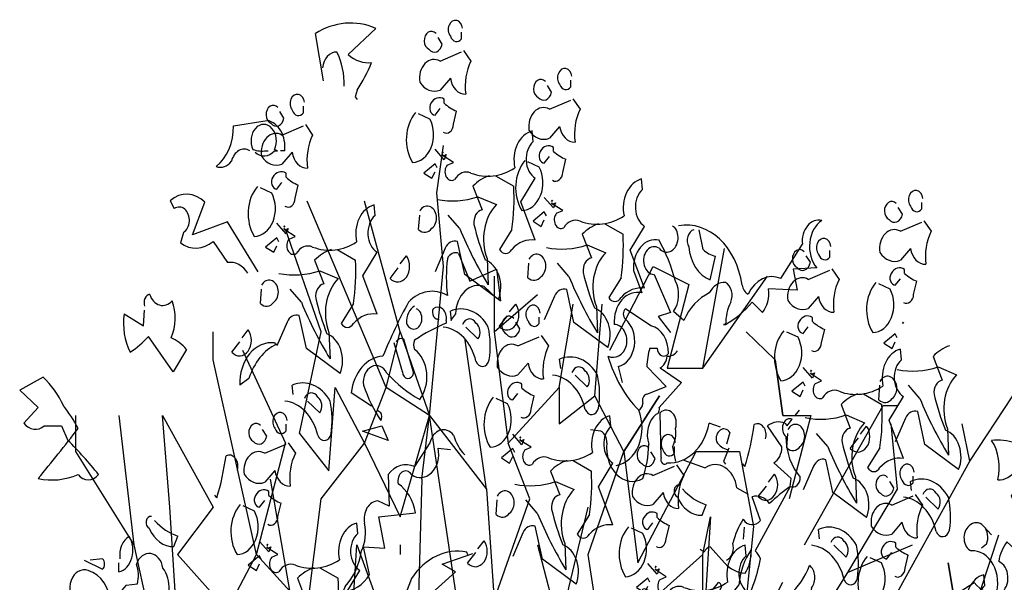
# Model space of a CAD drawing. Header units: metres. Extents: x 104013 to 108981, y 427946 to 428479.
# Tile 41 of 256: x 108727.38 to 108729.97, y 428218.91 to 428220.39. Entities that reach past the tile are written whole.
import ezdxf

# ---------------------------------------------------------------- set-up
doc = ezdxf.new("R2010")
doc.units = ezdxf.units.M
doc.layers.add('N-WE-GR-BOOM-SD', color=90, linetype='Continuous', lineweight=25)

# ---------------------------------------------------------------- blocks, each defined once
blk = doc.blocks.new('SGR-BOOM_S09_F_ZIJ-D')
at = {"linetype": 'Continuous', "flags": 128}
for points in [[(-1.0137, 12.2754), (-1.0752, 12.5522, -0.198578), (-0.6217, 12.5829), (-0.8292, 12.4292, 0.173447), (-0.6524, 12.3831, -0.044205), (-0.76, 12.2216), (-0.7754, 12.1832), (-0.76, 12.1678)], [(0.0313, 12.5835, 1.387421), (-0.061, 12.5374, 0.544022), (0.0236, 12.522), (0.0236, 12.5605)], [(-0.1686, 12.5528, 1.182175), (-0.2224, 12.4605, 0.588394), (-0.1225, 12.4913), (-0.1532, 12.5297)], [(-1.0214, 12.3523, -0.388977), (-0.9138, 12.4445, -0.162277), (-0.86, 12.2447)], [(0.0389, 12.4528), (0.0928, 12.3913, 0.185669), (0.0543, 12.1992, -0.373596), (-0.061, 12.2914), (-0.1379, 12.2222, -0.302765), (-0.2916, 12.2683, -0.609818), (-0.1379, 12.3913), (0.0236, 12.4451)], [(0.8525, 12.3027, 1.387421), (0.7603, 12.2565, 0.544022), (0.8448, 12.2412), (0.8448, 12.2796)], [(0.6527, 12.2719, 1.182175), (0.5989, 12.1797, 0.588394), (0.6988, 12.2104), (0.668, 12.2489)], [(-1.1574, 12.1514, 1.387421), (-1.2497, 12.1053, 0.544022), (-1.1651, 12.0899), (-1.1651, 12.1284)], [(-0.1148, 11.9762, 0.535172), (-0.0379, 12.0223), (-0.0149, 12.0992, -0.069427), (-0.1071, 12.1453), (-0.1071, 12.1684, 0.38205), (-0.207, 12.1453, 0.608597), (-0.1763, 12.0762), (-0.1379, 12.1146)], [(0.8602, 12.172), (0.914, 12.1105, 0.185669), (0.8756, 11.9183, -0.373596), (0.7603, 12.0106), (0.6834, 11.9414, -0.302765), (0.5297, 11.9875, -0.609818), (0.6834, 12.1105), (0.8448, 12.1643)], [(-1.3573, 12.1207, 1.182175), (-1.4111, 12.0285, 0.588394), (-1.3112, 12.0592), (-1.3419, 12.0976)], [(-0.3224, 12.0915, 0.392609), (-0.3454, 11.7994, 0.592926), (-0.2147, 12.0531), (-0.2993, 12.0838)], [(-1.5672, 11.868, 0.453766), (-1.7056, 11.8065, -0.265564), (-1.8209, 11.7758, 0.264557), (-1.6902, 12.0141), (-1.4365, 12.0448, -0.415939), (-1.3058, 11.868), (-1.3366, 11.868)], [(-1.5288, 11.8603, 0.366302), (-1.3827, 11.868), (-1.3597, 11.868), (-1.3827, 11.8757, 1.810471), (-1.5441, 11.8757, 0.099014), (-1.4442, 11.868), (-1.4288, 11.868)], [(-1.1498, 12.0208), (-1.0959, 11.9593, 0.185669), (-1.1344, 11.7671, -0.373596), (-1.2497, 11.8593), (-1.3266, 11.7901, -0.302765), (-1.4803, 11.8363, -0.609818), (-1.3266, 11.9593), (-1.1651, 12.0131)], [(0.2772, 11.7225), (0.4156, 11.661, -0.062256), (0.4002, 11.4074), (0.308, 11.2921, 0.511307), (0.4002, 11.2921, -0.211151), (0.577, 11.3459), (0.4694, 11.5688), (0.577, 11.7072, -0.569229), (0.5617, 11.9224), (0.554, 11.9839, 0.435181), (0.4233, 11.7687, -0.191376), (0.0928, 11.7379, 0.32045), (-0.0302, 11.6995, -0.867294), (-0.0841, 11.784), (-0.0379, 11.7994), (-0.1148, 11.8379), (-0.1225, 11.8455), (-0.1148, 11.8379), (-0.0917, 11.8455), (-0.1071, 11.8148), (-0.1763, 11.8763)], [(0.7065, 11.6954, 0.535172), (0.7833, 11.7415), (0.8064, 11.8184, -0.069427), (0.7142, 11.8645), (0.7142, 11.8876, 0.38205), (0.6142, 11.8645, 0.608597), (0.645, 11.7953), (0.6834, 11.8338)], [(0.4989, 11.8107, 0.392609), (0.4759, 11.5186, 0.592926), (0.6065, 11.7723), (0.522, 11.803)], [(-1.3035, 11.5442, 0.535172), (-1.2266, 11.5903), (-1.2036, 11.6672, -0.069427), (-1.2958, 11.7133), (-1.2958, 11.7363, 0.38205), (-1.3957, 11.7133, 0.608597), (-1.365, 11.6441), (-1.3266, 11.6825)], [(0.2311, 11.7225, 0.100235), (0.1081, 11.661), (0.1773, 11.5227, 0.4142), (0.1158, 11.4381, 0.044708), (0.2004, 11.2306, -0.471497), (0.3003, 10.9999), (0.0466, 11.146), (-0.0072, 11.3382, 0.343094), (-0.0994, 11.2997), (-0.1763, 11.1614)], [(1.0985, 11.4417), (1.2369, 11.3802, -0.062256), (1.2215, 11.1265), (1.1293, 11.0112, 0.511307), (1.2215, 11.0112, -0.211151), (1.3983, 11.065), (1.2907, 11.288), (1.3983, 11.4263, -0.569229), (1.383, 11.6416), (1.3753, 11.7031, 0.435181), (1.2446, 11.4878, -0.191376), (0.914, 11.4571, 0.32045), (0.791, 11.4186, -0.867294), (0.7372, 11.5032), (0.7833, 11.5186), (0.7065, 11.557), (0.6988, 11.5647), (0.7065, 11.557), (0.7295, 11.5647), (0.7142, 11.5339), (0.645, 11.5954)], [(-1.5111, 11.6595, 0.392609), (-1.5341, 11.3674, 0.592926), (-1.4034, 11.621), (-1.488, 11.6518)], [(3.4893, 11.5898, 1.387421), (3.397, 11.5436, 0.544022), (3.4816, 11.5283), (3.4816, 11.5667)], [(-1.5057, 11.1608), (-1.7363, 11.4529), (-1.9977, 11.376), (-1.9054, 11.5682, 0.323273), (-2.1668, 11.5759), (-2.1361, 11.5298, -1.034378), (-2.0669, 11.3914), (-2.0899, 11.3299, 0.280991), (-1.8439, 11.3376), (-1.7363, 11.2146, -0.26123), (-1.5826, 11.1531)], [(-0.1609, 11.5842, 0.105667), (0.1466, 11.5996), (0.2849, 11.5534, 0.355026), (0.2157, 11.2383), (0.2234, 11.0845, -0.043289), (0.0082, 11.4151), (-0.0764, 11.4919)], [(3.2894, 11.559, 1.182175), (3.2356, 11.4668, 0.588394), (3.3355, 11.4975), (3.3048, 11.5359)], [(-0.9114, 11.2905), (-0.7731, 11.229, -0.062256), (-0.7885, 10.9753), (-0.8807, 10.86, 0.511307), (-0.7885, 10.86, -0.211151), (-0.6116, 10.9138), (-0.7193, 11.1367), (-0.6116, 11.2751, -0.569229), (-0.627, 11.4903), (-0.6347, 11.5518, 0.435181), (-0.7654, 11.3366, -0.191376), (-1.0959, 11.3059, 0.32045), (-1.2189, 11.2674, -0.867294), (-1.2727, 11.352), (-1.2266, 11.3674), (-1.3035, 11.4058), (-1.3112, 11.4135), (-1.3035, 11.4058), (-1.2804, 11.4135), (-1.2958, 11.3827), (-1.365, 11.4442)], [(-0.2916, 11.515, -1.247314), (-0.1994, 11.4151, -0.380188), (-0.2993, 11.4074), (-0.2916, 11.4919)], [(1.6537, 11.4298, -0.4021), (2.1304, 11.0839, 0.236053), (2.1765, 11.0301, -0.350769), (2.4225, 11.1223), (2.5839, 11.3222, -0.513931), (2.73, 11.4606, 0.519897), (2.6915, 11.1838), (2.5147, 11.1762), (2.5455, 11.0532), (2.3302, 11.0608, -0.233566), (2.2841, 10.9225), (2.2072, 10.984, -0.081039), (2.0074, 10.8533), (1.992, 10.8533), (2.0074, 10.8533, -0.147995), (2.0458, 10.984, 0.442368), (2.0074, 11.0993, 0.265564), (1.8844, 11.0378, 0.169403), (1.6922, 10.8764), (1.6153, 10.9302, 0.349014), (1.6307, 11.107, 0.066803), (1.5077, 11.3453, 0.501038), (1.3155, 11.1685), (1.377, 11.0378, 0.492294), (1.1694, 10.8533, -0.5), (1.2617, 10.7303, -0.4142), (1.1233, 10.6688, 0.138321), (1.3539, 10.3536, -0.529709), (1.1848, 10.0308)], [(3.497, 11.4591), (3.5508, 11.3976, 0.185669), (3.5123, 11.2054, -0.373596), (3.397, 11.2976), (3.3202, 11.2285, -0.302765), (3.1664, 11.2746, -0.609818), (3.3202, 11.3976), (3.4816, 11.4514)], [(1.0524, 11.4417, 0.100235), (0.9294, 11.3802), (0.9986, 11.2418, 0.4142), (0.9371, 11.1573, 0.044708), (1.0217, 10.9497, -0.471497), (1.1216, 10.7191), (0.8679, 10.8652), (0.8141, 11.0573, 0.343094), (0.7219, 11.0189), (0.645, 10.8805)], [(1.6076, 11.4298), (1.623, 11.4221, -1.00415), (1.5077, 11.2992, 1.247116), (1.4692, 11.1454), (1.5922, 10.9225), (1.5, 10.8994), (1.5922, 10.8072)], [(1.7691, 11.4068, 0.54657), (1.7306, 11.3068, 0.310577), (1.892, 11.1147), (1.9305, 11.253, -0.131805), (1.8382, 11.2915), (1.8075, 11.4068)], [(2.7977, 11.3089, 1.387421), (2.7054, 11.2628, 0.544022), (2.79, 11.2474), (2.79, 11.2859)], [(-0.9576, 11.2905, 0.100235), (-1.0806, 11.229), (-1.0114, 11.0906, 0.4142), (-1.0729, 11.0061, 0.044708), (-0.9883, 10.7985, -0.471497), (-0.8884, 10.5679), (-1.1421, 10.7139), (-1.1959, 10.9061, 0.343094), (-1.2881, 10.8677), (-1.365, 10.7293)], [(0.6604, 11.3033, 0.105667), (0.9678, 11.3187), (1.1062, 11.2726, 0.355026), (1.037, 10.9574), (1.0447, 10.8037, -0.043289), (0.8295, 11.1342), (0.7449, 11.2111)], [(2.5978, 11.2782, 1.182175), (2.544, 11.1859, 0.588394), (2.6439, 11.2167), (2.6132, 11.2551)], [(-0.6524, 10.3767), (-0.8062, 10.4536, -0.357925), (-0.5679, 10.6688, -0.02861), (-0.3757, 10.984, -0.284912), (-0.0836, 11.0224, -0.072906), (-0.0836, 11.2377, -0.350769), (0.001, 11.2684), (0.0855, 11.107), (0.2854, 11.1762), (0.3162, 10.9917, -0.042465), (0.1932, 11.0762, 0.482147), (-0.0221, 10.9148), (-0.0605, 10.8764)], [(-0.4377, 11.2075), (-0.3915, 11.2536, -0.939438), (-0.5145, 11.1229), (-0.453, 11.1844)], [(0.5297, 11.2341, -1.247314), (0.6219, 11.1342, -0.380188), (0.522, 11.1265), (0.5297, 11.2111)], [(-1.3496, 11.1521, 0.105667), (-1.0421, 11.1675), (-0.9038, 11.1214, 0.355026), (-0.9729, 10.8062), (-0.9653, 10.6524, -0.043289), (-1.1805, 10.983), (-1.2651, 11.0599)], [(2.8054, 11.1782), (2.8592, 11.1167, 0.185669), (2.8207, 10.9246, -0.373596), (2.7054, 11.0168), (2.6286, 10.9476, -0.302765), (2.4748, 10.9937, -0.609818), (2.6286, 11.1167), (2.79, 11.1705)], [(3.3432, 10.9825, 0.535172), (3.4201, 11.0286), (3.4432, 11.1055, -0.069427), (3.3509, 11.1516), (3.3509, 11.1746, 0.38205), (3.251, 11.1516, 0.608597), (3.2817, 11.0824), (3.3202, 11.1208)], [(-1.4803, 11.0829, -1.247314), (-1.3881, 10.983, -0.380188), (-1.488, 10.9753), (-1.4803, 11.0599)], [(3.1357, 11.0978, 0.392609), (3.1126, 10.8057, 0.592926), (3.2433, 11.0593), (3.1587, 11.0901)], [(-2.359, 10.9609, -0.480621), (-2.3206, 11.0301, 0.516449), (-2.1514, 10.9917, -0.249695), (-2.1591, 10.7764, -0.105927), (-2.0438, 10.7072), (-2.1437, 10.5766), (-2.3282, 10.7841, -0.054871), (-2.4666, 10.6919, -0.192581), (-2.5127, 10.9148), (-2.3667, 10.8456), (-2.359, 10.9379)], [(-0.1451, 10.884, -0.618027), (-0.1912, 10.9455, -0.649872), (-0.0913, 10.8764), (-0.0913, 10.861, 0.048447), (-0.3296, 10.761, 0.291199), (-0.3296, 10.7072, -0.493149), (-0.2911, 10.4151, -0.073044), (-0.5371, 10.5689, 0.819794), (-0.7139, 10.4997, 0.07692), (-0.5832, 10.2921, 0.333328), (-0.5832, 10.3382), (-0.614, 10.3536)], [(-0.3296, 10.9609, 0.326447), (-0.3911, 10.861, 1.475342), (-0.3142, 10.9455)], [(-0.0533, 10.877), (-0.061, 10.9308, -0.333328), (0.2234, 10.8385, -0.121552), (0.2311, 10.6463, -0.690201), (0.1312, 10.6386, 0.310577), (-0.1148, 10.8385)], [(0.3836, 10.9267), (0.4297, 10.9728, -0.939438), (0.3067, 10.8421), (0.3682, 10.9036)], [(0.6148, 10.92, 1.387421), (0.5225, 10.8739, 0.544022), (0.6071, 10.8586), (0.6071, 10.897)], [(1.3539, 10.3536, 0.333328), (1.3847, 10.3921, -0.5), (1.4154, 10.4459), (1.5615, 10.492), (1.4154, 10.6073, -0.099014), (1.4385, 10.7149), (1.4923, 10.7149, 0.663971), (1.5769, 10.6842, 0.376755), (1.4462, 10.8456), (1.254, 10.9455, 0.5), (1.254, 10.884, -0.682281), (1.2002, 10.6073), (1.2309, 10.5151)], [(0.0313, 10.8539, -0.568253), (0.1312, 10.8616, -0.489075), (0.1466, 10.7693), (0.0543, 10.8385)], [(0.4149, 10.8893, 1.182175), (0.3611, 10.7971, 0.588394), (0.4611, 10.8278), (0.4303, 10.8662)], [(2.6516, 10.7016, 0.535172), (2.7285, 10.7477), (2.7515, 10.8246, -0.069427), (2.6593, 10.8707), (2.6593, 10.8938, 0.38205), (2.5594, 10.8707, 0.608597), (2.5901, 10.8016), (2.6286, 10.84)], [(-1.6264, 10.7754), (-1.5802, 10.8216, -0.939438), (-1.7032, 10.6909), (-1.6417, 10.7524)], [(-0.4679, 10.7534, -0.302765), (-0.4141, 10.7687), (-0.3372, 10.5689, -0.816528), (-0.4218, 10.5766), (-0.4833, 10.7457)], [(0.6225, 10.7894), (0.6763, 10.7279, 0.185669), (0.6379, 10.5357, -0.373596), (0.5225, 10.6279), (0.4457, 10.5587, -0.302765), (0.2919, 10.6049, -0.609818), (0.4457, 10.7279), (0.6071, 10.7817)], [(2.4441, 10.8169, 0.392609), (2.421, 10.5248, 0.592926), (2.5517, 10.7785), (2.4671, 10.8092)], [(-1.375, 10.738), (-1.3673, 10.738, 0.20787), (-1.5749, 10.5381), (-1.6441, 10.4997, -0.455139), (-1.3827, 10.7457), (-1.375, 10.738)], [(3.0437, 10.4479), (3.182, 10.3864, -0.062256), (3.1667, 10.1328), (3.0744, 10.0175, 0.511307), (3.1667, 10.0175, -0.211151), (3.3435, 10.0713), (3.2358, 10.2942), (3.3435, 10.4326, -0.569229), (3.3281, 10.6478), (3.3204, 10.7093, 0.435181), (3.1897, 10.4941, -0.191376), (2.8592, 10.4633, 0.32045), (2.7362, 10.4249, -0.867294), (2.6824, 10.5094), (2.7285, 10.5248), (2.6516, 10.5633), (2.6439, 10.5709), (2.6516, 10.5633), (2.6747, 10.5709), (2.6593, 10.5402), (2.5901, 10.6017)], [(3.6891, 10.7288, 0.100235), (3.5661, 10.6673), (3.6353, 10.5289, 0.4142), (3.5738, 10.4444, 0.044708), (3.6584, 10.2368, -0.471497), (3.7583, 10.0062), (3.5046, 10.1522), (3.4508, 10.3444, 0.343094), (3.3586, 10.306), (3.2817, 10.1676)], [(0.768, 10.5961), (0.7603, 10.6499, -0.333328), (1.0447, 10.5577, -0.121552), (1.0524, 10.3655, -0.690201), (0.9525, 10.3578, 0.310577), (0.7065, 10.5577)], [(1.6461, 10.6995, -0.243835), (1.5692, 10.6688, -0.263626), (1.5154, 10.5996), (1.6768, 10.5151), (1.5077, 10.369, -0.535172), (1.4846, 10.3306, 0.371796), (1.4308, 10.1538, -0.090164), (1.3847, 9.9539, -0.594772), (1.1156, 10.1614, 0.312363), (1.0695, 10.2306), (0.9926, 10.2383)], [(0.8525, 10.573, -0.568253), (0.9525, 10.5807, -0.489075), (0.9678, 10.4885), (0.8756, 10.5577)], [(3.2971, 10.5904, 0.105667), (3.6046, 10.6058), (3.743, 10.5597, 0.355026), (3.6738, 10.2445), (3.6815, 10.0907, -0.043289), (3.4662, 10.4213), (3.3817, 10.4982)], [(-2.9355, 10.1768, -0.033035), (-2.7049, 9.9769, -0.399994), (-2.8587, 9.9769, -0.122452), (-3.1585, 9.9539, 0.012192), (-2.8587, 10.246, 0.056335), (-2.9663, 10.3767, 0.100357), (-3.12, 10.5458), (-3.2968, 10.4689), (-3.1585, 10.369), (-3.2661, 10.2767, 0.349121), (-3.1123, 10.2614), (-2.9817, 10.2614), (-2.9355, 10.1768)], [(3.1664, 10.5212, -1.247314), (3.2587, 10.4213, -0.380188), (3.1587, 10.4136), (3.1664, 10.4982)], [(-1.242, 10.4449), (-1.2497, 10.4987, -0.333328), (-0.9653, 10.4064, -0.121552), (-0.9576, 10.2143, -0.690201), (-1.0575, 10.2066, 0.310577), (-1.3035, 10.4064)], [(0.4687, 10.3128, 0.535172), (0.5456, 10.3589), (0.5687, 10.4358, -0.069427), (0.4764, 10.4819), (0.4764, 10.5049, 0.38205), (0.3765, 10.4819, 0.608597), (0.4072, 10.4127), (0.4457, 10.4511)], [(-1.1574, 10.4218, -0.568253), (-1.0575, 10.4295, -0.489075), (-1.0421, 10.3373), (-1.1344, 10.4064)], [(0.2612, 10.4281, 0.392609), (0.2381, 10.136, 0.592926), (0.3688, 10.3896), (0.2842, 10.4204)], [(2.9975, 10.4479, 0.100235), (2.8745, 10.3864), (2.9437, 10.2481, 0.4142), (2.8822, 10.1635, 0.044708), (2.9668, 9.956, -0.471497), (3.0667, 9.7253), (2.813, 9.8714), (2.7592, 10.0636, 0.343094), (2.667, 10.0251), (2.5901, 9.8868)], [(-1.2871, 10.2935, 1.387421), (-1.3794, 10.2474, 0.544022), (-1.2948, 10.2321), (-1.2948, 10.2705)], [(0.8608, 10.0591), (0.9992, 9.9976, -0.062256), (0.9838, 9.7439), (0.8915, 9.6286, 0.511307), (0.9838, 9.6286, -0.211151), (1.1606, 9.6824), (1.053, 9.9053), (1.1606, 10.0437, -0.569229), (1.1452, 10.2589), (1.1375, 10.3204, 0.435181), (1.0068, 10.1052, -0.191376), (0.6763, 10.0745, 0.32045), (0.5533, 10.036, -0.867294), (0.4995, 10.1206), (0.5456, 10.136), (0.4687, 10.1744), (0.4611, 10.1821), (0.4687, 10.1744), (0.4918, 10.1821), (0.4764, 10.1513), (0.4072, 10.2128)], [(1.9689, 10.2537), (1.8844, 10.2767, -0.35936), (1.5692, 10.0461, -0.872879), (1.5231, 10.0769), (1.5154, 10.3382, -0.762802), (1.6307, 10.246, -0.205246), (1.6076, 10.1384), (1.6307, 10.0538)], [(2.015, 9.4773, 0.4142), (2.0612, 9.5772, -0.085083), (2.138, 9.7156, 0.409286), (2.2687, 9.7079), (2.2072, 9.8463, -0.286789), (2.3379, 9.8078, -0.035156), (2.4917, 9.9078), (2.4993, 9.9539), (2.3687, 10.0461, 0.308105), (2.4302, 10.1384), (2.3225, 10.2614, -0.220123), (2.4532, 10.2767), (2.4686, 10.2614), (2.507, 10.2998, 0.907883), (2.4609, 10.1999, 0.222046), (2.5685, 9.9616, -0.523941), (2.4917, 9.9078), (2.2303, 9.5311, -0.099014), (2.2687, 9.485, -0.106323), (2.1304, 9.1929, -0.326889), (2.1611, 8.993), (2.1534, 8.9853), (1.9382, 9.1698), (2.1073, 9.3312, -0.165176), (2.1995, 9.5388, -0.200851), (2.1534, 9.4004, -0.173203), (1.9997, 9.4619), (1.892, 9.5542, 0.236053), (1.8459, 9.5234), (1.8152, 9.5388)], [(2.6055, 10.3096, 0.105667), (2.913, 10.3249), (3.0513, 10.2788, 0.355026), (2.9822, 9.9636), (2.9899, 9.8099, -0.043289), (2.7746, 10.1405), (2.69, 10.2173)], [(-1.487, 10.2628, 1.182175), (-1.5408, 10.1706, 0.588394), (-1.4409, 10.2013), (-1.4716, 10.2397)], [(2.0227, 10.123, -0.178345), (1.9382, 10.1691, -0.817993), (2.0381, 10.2229), (2.015, 10.1538)], [(2.3066, 10.1848, 0.651581), (2.222, 10.2694, -0.045349), (2.1528, 10.0234), (2.1374, 10.0388)], [(2.4748, 10.2404, -1.247314), (2.5671, 10.1405, -0.380188), (2.4671, 10.1328), (2.4748, 10.2173)], [(3.0204, 10.2137), (3.0665, 10.2599, -0.939438), (2.9435, 10.1292), (3.005, 10.1907)], [(0.0471, 10.0923, -0.140045), (-0.0374, 10.2076, 0.57489), (-0.2143, 10.1614), (-0.3296, 10.0231, 0.29335), (-0.5294, 9.9769), (-0.5217, 9.7925), (-0.6063, 9.8232, 0.477875), (-0.7062, 9.6925, -0.21463), (-0.7293, 9.5311, -0.178345), (-0.8523, 9.3235), (-0.8677, 9.2928, 0.217789), (-0.6678, 9.3927), (-0.7139, 9.5542), (-0.5525, 9.5465), (-0.5986, 9.731), (-0.3219, 9.754, 0.213028), (-0.4526, 9.9231, -0.817993), (-0.3526, 9.9769, 0.658905), (-0.1528, 10.1307), (-0.0605, 10.123)], [(1.6306, 10.1639, 1.387421), (1.5383, 10.1178, 0.544022), (1.6229, 10.1024), (1.6229, 10.1409)], [(-1.2794, 10.1629), (-1.2256, 10.1014, 0.185669), (-1.2641, 9.9092, -0.373596), (-1.3794, 10.0014), (-1.4562, 9.9322, -0.302765), (-1.61, 9.9784, -0.609818), (-1.4562, 10.1014), (-1.2948, 10.1552)], [(1.4307, 10.1332, 1.182175), (1.3769, 10.0409, 0.588394), (1.4768, 10.0717), (1.4461, 10.1101)], [(4.229, 10.1538, -0.489075), (4.0522, 9.9462, 0.257034), (4.006, 10.1768, -0.076462), (4.1828, 10.1614), (4.2136, 10.1538)], [(-1.6618, 10.0017, 0.651581), (-1.7463, 10.0863, -0.045349), (-1.8155, 9.8403), (-1.8309, 9.8557)], [(0.8147, 10.0591, 0.100235), (0.6917, 9.9976), (0.7609, 9.8592, 0.4142), (0.6994, 9.7747, 0.044708), (0.7839, 9.5671, -0.471497), (0.8838, 9.3365), (0.6302, 9.4825), (0.5764, 9.6747, 0.343094), (0.4841, 9.6363), (0.4072, 9.4979)], [(1.6383, 10.0332), (1.6921, 9.9717, 0.185669), (1.6537, 9.7796, -0.373596), (1.5383, 9.8718), (1.4615, 9.8026, -0.302765), (1.3077, 9.8488, -0.609818), (1.4615, 9.9717), (1.6229, 10.0256)], [(1.6922, 10.0615), (1.8536, 10.0154, -0.510468), (2.0919, 9.9001), (2.1765, 9.8616)], [(3.4244, 9.9911, 1.387421), (3.3322, 9.945, 0.544022), (3.4167, 9.9296), (3.4167, 9.968)], [(2.3287, 9.9329), (2.3749, 9.979, -0.939438), (2.2519, 9.8483), (2.3134, 9.9098)], [(3.2246, 9.9604, 1.182175), (3.1708, 9.8681, 0.588394), (3.2707, 9.8989), (3.2399, 9.9373)], [(0.4226, 9.9207, 0.105667), (0.7301, 9.9361), (0.8685, 9.89, 0.355026), (0.7993, 9.5748), (0.807, 9.421, -0.043289), (0.5917, 9.7516), (0.5072, 9.8285)], [(1.6608, 9.9158, 0.926025), (1.6455, 9.8466, 0.286789), (1.83, 9.739), (1.8607, 9.8004, -0.120178), (1.6839, 9.8927)], [(3.4047, 9.8832), (3.397, 9.937, -0.333328), (3.6815, 9.8448, -0.121552), (3.6891, 9.6526, -0.690201), (3.5892, 9.6449, 0.310577), (3.3432, 9.8448)], [(3.7062, 9.262), (3.8754, 9.3466, 0.25), (4.0752, 9.2851, 0.663467), (4.0598, 9.4696, -0.148178), (4.1213, 9.5849), (4.2059, 9.5234, 0.057068), (4.2367, 9.754, -0.099014), (4.1521, 9.854), (4.2905, 9.9462)], [(-1.4332, 9.6863, 0.535172), (-1.3563, 9.7324), (-1.3332, 9.8093, -0.069427), (-1.4255, 9.8554), (-1.4255, 9.8784, 0.38205), (-1.5254, 9.8554, 0.608597), (-1.4947, 9.7862), (-1.4562, 9.8246)], [(0.2919, 9.8515, -1.247314), (0.3842, 9.7516, -0.380188), (0.2842, 9.7439), (0.2919, 9.8285)], [(3.4321, 9.8604), (3.4859, 9.7989, 0.185669), (3.4475, 9.6067, -0.373596), (3.3322, 9.699), (3.2553, 9.6298, -0.302765), (3.1016, 9.6759, -0.609818), (3.2553, 9.7989), (3.4167, 9.8527)], [(3.4893, 9.8601, -0.568253), (3.5892, 9.8678, -0.489075), (3.6046, 9.7756), (3.5123, 9.8448)], [(-1.6407, 9.8016, 0.392609), (-1.6638, 9.5095, 0.592926), (-1.5331, 9.7631), (-1.6177, 9.7939)], [(-2.3075, 9.7327, 0.926025), (-2.3229, 9.6635, 0.286789), (-2.1384, 9.5559), (-2.1076, 9.6174, -0.120178), (-2.2844, 9.7096)], [(1.4845, 9.5566, 0.535172), (1.5614, 9.6028), (1.5845, 9.6796, -0.069427), (1.4922, 9.7258), (1.4922, 9.7488, 0.38205), (1.3923, 9.7258, 0.608597), (1.423, 9.6566), (1.4615, 9.695)], [(-1.0411, 9.4326), (-0.9028, 9.3711, -0.062256), (-0.9181, 9.1174), (-1.0104, 9.0021, 0.511307), (-0.9181, 9.0021, -0.211151), (-0.7413, 9.0559), (-0.8489, 9.2788), (-0.7413, 9.4172, -0.569229), (-0.7567, 9.6324), (-0.7644, 9.6939, 0.435181), (-0.8951, 9.4787, -0.191376), (-1.2256, 9.448, 0.32045), (-1.3486, 9.4095, -0.867294), (-1.4024, 9.4941), (-1.3563, 9.5095), (-1.4332, 9.5479), (-1.4409, 9.5556), (-1.4332, 9.5479), (-1.4101, 9.5556), (-1.4255, 9.5248), (-1.4947, 9.5863)], [(1.277, 9.6719, 0.392609), (1.2539, 9.3798, 0.592926), (1.3846, 9.6335), (1.3, 9.6643)], [(2.7131, 9.6023), (2.7054, 9.6562, -0.333328), (2.9899, 9.5639, -0.121552), (2.9975, 9.3717, -0.690201), (2.8976, 9.364, 0.310577), (2.6516, 9.5639)], [(4.0368, 9.2697, 0.559616), (3.8523, 9.5311, -0.630219), (3.8369, 9.6771, -0.808411), (3.9676, 9.5695), (3.9292, 9.5465)], [(-2.5435, 9.485, -0.350769), (-2.4743, 9.6156, -0.561172), (-2.5512, 9.4081), (-2.5512, 9.4619)], [(2.7977, 9.5793, -0.568253), (2.8976, 9.587, -0.489075), (2.913, 9.4947), (2.8207, 9.5639)], [(0.1459, 9.544), (0.192, 9.5902, -0.939438), (0.069, 9.4595), (0.1305, 9.521)], [(1.8766, 9.303), (2.015, 9.2415, -0.062256), (1.9996, 8.9878), (1.9073, 8.8725, 0.511307), (1.9996, 8.8725, -0.211151), (2.1764, 8.9263), (2.0688, 9.1492), (2.1764, 9.2876, -0.569229), (2.161, 9.5028), (2.1533, 9.5643, 0.435181), (2.0226, 9.3491, -0.191376), (1.6921, 9.3183, 0.32045), (1.5691, 9.2799, -0.867294), (1.5153, 9.3645), (1.5614, 9.3798), (1.4845, 9.4183), (1.4768, 9.426), (1.4845, 9.4183), (1.5076, 9.426), (1.4922, 9.3952), (1.423, 9.4567)], [(3.2784, 9.3838, 0.535172), (3.3553, 9.4299), (3.3783, 9.5068, -0.069427), (3.2861, 9.5529), (3.2861, 9.576, 0.38205), (3.1861, 9.5529, 0.608597), (3.2169, 9.4837), (3.2553, 9.5222)], [(-3.0508, 8.501), (-3.1969, 8.6163), (-3.0508, 8.6701, -0.43013), (-3.2046, 8.8392, -0.263626), (-3.1508, 8.9084), (-2.9586, 8.8623, 0.489075), (-2.9893, 8.9776, -0.178345), (-3.0278, 9.0391, -0.14975), (-2.874, 9.2236, -0.856918), (-2.7818, 9.4158, -0.338852), (-2.6127, 9.2159), (-2.6204, 9.1929, -0.055374), (-2.4974, 9.3312), (-2.4128, 9.3389, 0.195877), (-2.4205, 9.4542, -0.724503), (-2.2206, 9.4312, -0.43483), (-2.236, 9.1852, 0.345184), (-2.236, 8.9622, -0.544022), (-2.3359, 8.893), (-2.359, 8.8777, -0.362045), (-2.2821, 8.6855, 0.396576), (-2.2744, 8.5471, 0.236053), (-2.1745, 8.5241), (-2.113, 8.4626, 0.401123), (-2.3282, 8.3549), (-2.2667, 8.3242), (-2.4205, 8.1397, 0.137604), (-2.1899, 8.1551, 0.396027), (-2.2206, 7.8091, 0.180374), (-2.0669, 7.9936, -0.463791), (-2.0131, 7.9321), (-2.0054, 7.8322, 0.051575), (-1.8747, 7.9091), (-1.7978, 7.8706, -0.023788), (-1.7056, 8.0167), (-1.6287, 8.0013, 0.368179), (-1.5749, 7.8168, 0.264557), (-1.5441, 7.986), (-1.5057, 8.0013)], [(0.0702, 9.508), (0.0625, 9.5234, 0.262833), (-0.3526, 9.3697), (-0.4141, 9.2467, 0.194489), (-0.7293, 9.0237), (-0.614, 8.9469), (-0.9753, 8.6778, -0.535172), (-0.983, 8.7316), (-0.8139, 8.8854), (-0.8523, 8.9238, -0.445358), (-1.1137, 8.8162, -0.112671), (-0.86, 8.9776, 0.498764), (-0.8523, 9.116, 0.269211), (-1.1905, 9.0391), (-1.2136, 8.7701), (-0.7985, 8.5241, 0.212448), (-0.7139, 8.3165), (-0.5448, 8.2473, -0.669449), (-0.3603, 8.1013, 0.362045), (-0.5064, 8.1704, -1.319412), (-0.6371, 8.0628, 0.480621), (-0.76, 8.0167, -0.538818), (-0.737, 7.7477), (-0.76, 7.7477)], [(3.0708, 9.4991, 0.392609), (3.0478, 9.207, 0.592926), (3.1784, 9.4607), (3.0939, 9.4914)], [(-2.8125, 9.4773), (-2.6742, 9.4235, 0.5), (-2.6742, 9.485), (-2.7664, 9.4773)], [(1.2771, 8.6163, -0.931778), (1.1771, 8.4933, -0.45929), (1.3001, 8.7854, -0.660172), (1.377, 9.016), (1.3847, 9.3082, -0.442368), (1.4462, 9.262, 0.4142), (1.4769, 9.2082), (1.6614, 9.1775, 0.219635), (1.7152, 9.116), (1.9535, 9.3466, -0.333328), (1.9766, 9.3235), (1.7306, 8.9392), (1.8536, 8.9238), (1.6845, 8.7316, 0.188675), (1.8767, 8.6086), (1.892, 8.6163), (1.8997, 8.6086, -0.420059), (2.0227, 8.9469), (2.1995, 8.8085, 0.685608), (2.2995, 9.0852), (2.2764, 9.2005, 0.263565), (2.6377, 9.4465, -0.49028), (2.6531, 9.3158), (2.6146, 9.1544, -0.205246), (2.7146, 9.1314), (2.7069, 9.0468)], [(-1.0872, 9.4326, 0.100235), (-1.2102, 9.3711), (-1.1411, 9.2327, 0.4142), (-1.2026, 9.1482, 0.044708), (-1.118, 8.9406, -0.471497), (-1.0181, 8.71), (-1.2717, 8.856), (-1.3256, 9.0482, 0.343094), (-1.4178, 9.0098), (-1.4947, 8.8714)], [(3.6704, 9.1301), (3.8088, 9.0686, -0.062256), (3.7934, 8.815), (3.7012, 8.6996, 0.511307), (3.7934, 8.6996, -0.211151), (3.9702, 8.7535), (3.8626, 8.9764), (3.9702, 9.1148, -0.569229), (3.9549, 9.33), (3.9472, 9.3915, 0.435181), (3.8165, 9.1763, -0.191376), (3.4859, 9.1455, 0.32045), (3.3629, 9.1071, -0.867294), (3.3091, 9.1916), (3.3553, 9.207), (3.2784, 9.2454), (3.2707, 9.2531), (3.2784, 9.2454), (3.3014, 9.2531), (3.2861, 9.2224), (3.2169, 9.2839)]]:
    blk.add_lwpolyline(points, format="xyb", dxfattribs=at)
for points in [[(-0.4382, 10.8099), (-0.2189, 10.3226), (-0.1134, 11.1915), (-0.1621, 11.6219), (-0.1134, 11.8981)], [(-0.1225, 11.8532), (-0.1148, 11.8609), (-0.1225, 11.8532)], [(-0.1609, 11.7687), (-0.1763, 11.7917), (-0.2609, 11.7379), (-0.1994, 11.7072), (-0.1763, 11.7456)], [(-1.1934, 10.2171), (-0.9742, 9.9978), (-0.9255, 10.485), (-0.7062, 10.1602), (-0.5438, 10.485), (-1.1366, 11.5732)], [(-0.5438, 10.485), (-0.4382, 10.8099), (-0.7062, 11.5732)], [(-0.1134, 11.1915), (-0.1621, 11.6219)], [(0.6988, 11.5724), (0.7065, 11.5801), (0.6988, 11.5724)], [(0.6604, 11.4878), (0.645, 11.5109), (0.5604, 11.4571), (0.6219, 11.4263), (0.645, 11.4648)], [(-1.3112, 11.4212), (-1.3035, 11.4288), (-1.3112, 11.4212)], [(-1.1934, 10.2171), (-1.031, 10.8099), (-1.299, 11.4108)], [(-1.3496, 11.3366), (-1.365, 11.3597), (-1.4496, 11.3059), (-1.3881, 11.2751), (-1.365, 11.3135)], [(1.1372, 10.7043), (1.4621, 11.1915), (1.73, 11.086), (1.5676, 10.5987), (1.8356, 10.5987), (1.998, 11.2971)], [(0.2683, 11.1347), (0.2683, 10.8099), (0.5931, 11.0291)], [(1.8356, 10.5987), (2.3229, 11.1347)], [(0.2683, 10.8099), (0.3739, 10.1602), (0.7555, 10.485), (0.8611, 10.9723)], [(0.7555, 10.485), (0.7555, 10.2739), (1.0235, 10.4363), (1.0804, 10.9723)], [(3.3355, 10.8595), (3.3432, 10.8672), (3.3355, 10.8595)], [(-2.1111, 9.0801), (-2.1679, 9.7867), (-2.2248, 10.3226), (-1.8431, 9.7867), (-2.1111, 9.5105), (-1.7375, 9.1857), (-1.5183, 9.5105), (-1.8431, 10.6475), (-1.8431, 10.8099)], [(0.4307, 6.4815), (0.4307, 7.724), (0.0003, 9.1857), (-0.2189, 10.3226), (0.2115, 9.8922), (0.049, 10.7611)], [(2.1604, 10.8099), (2.3797, 10.6475), (2.4365, 10.3226), (2.3797, 10.6475), (2.4365, 10.3226), (2.6477, 10.3226), (2.4853, 9.8354)], [(3.2971, 10.7749), (3.2817, 10.798), (3.1972, 10.7442), (3.2587, 10.7134), (3.2817, 10.7518)], [(-1.6238, 10.7043), (-1.299, 10.1602)], [(2.6439, 10.5786), (2.6516, 10.5863), (2.6439, 10.5786)], [(-1.5183, 9.5105), (-1.1366, 9.1857), (-1.031, 9.8354), (-0.7062, 10.1602), (-0.4382, 9.7298), (-0.2189, 10.3226), (-0.5438, 10.485)], [(2.6055, 10.4941), (2.5901, 10.5171), (2.5056, 10.4633), (2.5671, 10.4326), (2.5901, 10.471)], [(0.9748, 9.5105), (1.2428, 10.1115), (1.0235, 10.4363)], [(1.2428, 10.1115), (1.5108, 10.4363), (1.2428, 10.1115), (1.3484, 9.4618), (1.7869, 10.1115), (2.1117, 10.1115), (2.2173, 9.673), (2.1117, 8.8609), (2.4365, 9.3481)], [(3.8414, 10.0546), (4.1663, 10.4363)], [(2.599, 9.5674), (3.1918, 10.3795), (3.2973, 10.3795)], [(-2.5983, 8.9177), (-2.3303, 9.1857), (-2.4359, 9.5674), (-2.8744, 10.1115), (-2.8744, 10.3226)], [(-2.4359, 9.5674), (-2.5496, 10.3226)], [(-0.2758, 9.9491), (-0.2189, 10.3226)], [(2.5608, 10.3536), (2.5301, 10.3229)], [(-0.7216, 10.2306), (-0.5756, 10.2614), (-0.5294, 10.1768), (-0.7216, 10.2306)], [(2.9238, 9.405), (2.4853, 8.8609), (2.8669, 8.9746), (2.8101, 8.7553), (2.599, 8.5929), (2.6477, 8.3736), (3.8414, 10.0546), (3.7846, 10.2739)], [(3.2486, 10.2739), (3.2973, 9.8922), (2.9238, 9.405), (3.411, 9.5674)], [(0.4611, 10.1898), (0.4687, 10.1974), (0.4611, 10.1898)], [(-1.5183, 9.5105), (-1.299, 10.1602)], [(0.2115, 9.8922), (0.2115, 9.8922), (0.2683, 9.2426), (0.5363, 9.8354), (0.3739, 10.1602)], [(0.4226, 10.1052), (0.4072, 10.1283), (0.3227, 10.0745), (0.3842, 10.0437), (0.4072, 10.0821)], [(2.0304, 10.1307), (1.992, 10.0538), (2.0074, 10.0384)], [(-1.1934, 8.9746), (-1.4127, 9.9491)], [(-0.2758, 9.9491), (-0.3245, 8.5929), (-0.1134, 6.1567)], [(0.5931, 9.5674), (0.5931, 9.5674), (0.7555, 9.0801), (0.9748, 9.7867)], [(1.2996, 9.137), (1.8356, 9.5105), (1.8925, 9.7298), (1.8356, 9.0233)], [(2.1457, 9.6695), (2.138, 9.6003)], [(3.947, 9.673), (4.0039, 9.6242)], [(3.7846, 8.9746), (3.679, 9.4618), (3.7846, 8.9746), (4.0607, 9.6242)], [(-1.4409, 9.5633), (-1.4332, 9.5709), (-1.4409, 9.5633)], [(-0.8118, 8.9746), (-0.763, 9.5674), (-0.4869, 8.9746)], [(-0.4382, 9.5674), (-0.4382, 9.5105)], [(-1.1934, 8.1625), (-1.0879, 8.5929), (-1.1934, 8.9746), (-1.7375, 9.1857), (-1.5183, 9.5105)], [(-1.4793, 9.4787), (-1.4947, 9.5018), (-1.5792, 9.448), (-1.5177, 9.4172), (-1.4947, 9.4556)], [(-0.2911, 9.2236), (-0.245, 9.2236), (-0.2527, 9.2467), (-0.0221, 9.4081), (-0.122, 9.4542), (0.1086, 9.5157)], [(0.7555, 9.0801), (0.918, 8.5929), (1.0804, 8.9746), (0.9748, 9.5105)], [(1.8356, 9.0233), (1.8356, 9.5105)], [(1.4768, 9.4336), (1.4845, 9.4413), (1.4768, 9.4336)], [(1.4384, 9.3491), (1.423, 9.3721), (1.3385, 9.3183), (1.4, 9.2876), (1.423, 9.326)]]:
    blk.add_lwpolyline(points, dxfattribs=at)

msp = doc.modelspace()

# ---------------------------------------------------------------- block references
at = {"layer": 'N-WE-GR-BOOM-SD', "xscale": 0.35, "yscale": 0.45, "zscale": 0.45}
msp.add_blockref('SGR-BOOM_S09_F_ZIJ-D', (108728.5309, 428214.7026), dxfattribs=at)

doc.saveas('drawing.dxf')
